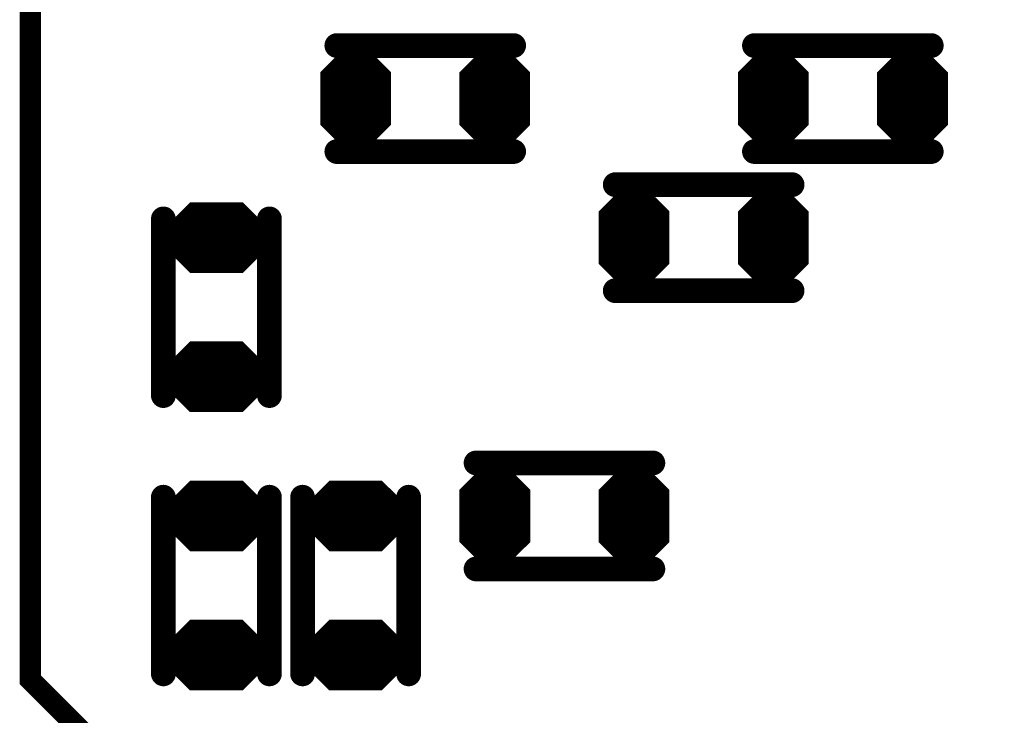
# Model space of a CAD drawing. Extents: x 0 to 8.86, y -3.29 to 6.3.
# Tile 99 of 129: x 5.98 to 6.26, y 4.06 to 4.25. Entities that reach past the tile are written whole.
import ezdxf

# ---------------------------------------------------------------- set-up
doc = ezdxf.new("R2010")
doc.units = 0
doc.layers.get('0').update_dxf_attribs({"color": 3, "linetype": 'CONTINUOUS'})

# ---------------------------------------------------------------- blocks, each defined once
blk = doc.blocks.new('PAD_R1')
at = {"const_width": 0.5}
blk.add_lwpolyline([(0.25, 0, 1), (-0.25, 0, 1)], format="xyb", close=True, dxfattribs=at)

msp = doc.modelspace()

# ---------------------------------------------------------------- linework, layer by layer
for p, q in [((6.06971, 4.23758), (6.07706, 4.24493)), ((6.07995, 4.24493), (6.0873, 4.23758)), ((6.10907, 4.23754), (6.11642, 4.24489)), ((6.11931, 4.24489), (6.12666, 4.23754)), ((6.18782, 4.23758), (6.19517, 4.24493)), ((6.19806, 4.24493), (6.20541, 4.23758)), ((6.22718, 4.23754), (6.23453, 4.24489)), ((6.23742, 4.24489), (6.24477, 4.23754)), ((6.06971, 4.23758), (6.0873, 4.23758)), ((6.10907, 4.23754), (6.12666, 4.23754)), ((6.18782, 4.23758), (6.20541, 4.23758)), ((6.22718, 4.23754), (6.24477, 4.23754)), ((6.06971, 4.22174), (6.0873, 4.22174)), ((6.06971, 4.22174), (6.07706, 4.21439)), ((6.07995, 4.21439), (6.0873, 4.22174)), ((6.10907, 4.2217), (6.12666, 4.2217)), ((6.10907, 4.2217), (6.11642, 4.21435)), ((6.11931, 4.21435), (6.12666, 4.2217)), ((6.18782, 4.22174), (6.20541, 4.22174)), ((6.18782, 4.22174), (6.19517, 4.21439)), ((6.19806, 4.21439), (6.20541, 4.22174)), ((6.22718, 4.2217), (6.24477, 4.2217)), ((6.22718, 4.2217), (6.23453, 4.21435)), ((6.23742, 4.21435), (6.24477, 4.2217)), ((6.14845, 4.19821), (6.1558, 4.20556)), ((6.15869, 4.20556), (6.16604, 4.19821)), ((6.18781, 4.19817), (6.19516, 4.20552)), ((6.19805, 4.20552), (6.2054, 4.19817)), ((6.02459, 4.19241), (6.03194, 4.19976)), ((6.04636, 4.19976), (6.05371, 4.19241)), ((6.14845, 4.19821), (6.16604, 4.19821)), ((6.18781, 4.19817), (6.2054, 4.19817)), ((6.02459, 4.19241), (6.05371, 4.19241)), ((6.02459, 4.18811), (6.05371, 4.18811)), ((6.02459, 4.18811), (6.03194, 4.18076)), ((6.04636, 4.18076), (6.05371, 4.18811)), ((6.14845, 4.18237), (6.16604, 4.18237)), ((6.14845, 4.18237), (6.1558, 4.17502)), ((6.15869, 4.17502), (6.16604, 4.18237)), ((6.18781, 4.18233), (6.2054, 4.18233)), ((6.18781, 4.18233), (6.19516, 4.17498)), ((6.19805, 4.17498), (6.2054, 4.18233)), ((6.02455, 4.15306), (6.0319, 4.16041)), ((6.04632, 4.16041), (6.05367, 4.15306)), ((6.02455, 4.15306), (6.05367, 4.15306)), ((6.02455, 4.14876), (6.05367, 4.14876)), ((6.02455, 4.14876), (6.0319, 4.14141)), ((6.04632, 4.14141), (6.05367, 4.14876)), ((6.10908, 4.11947), (6.11643, 4.12682)), ((6.11932, 4.12682), (6.12667, 4.11947)), ((6.14844, 4.11943), (6.15579, 4.12678)), ((6.15868, 4.12678), (6.16603, 4.11943)), ((6.02459, 4.11367), (6.03194, 4.12103)), ((6.04636, 4.12103), (6.05371, 4.11367)), ((6.06396, 4.11367), (6.07131, 4.12103)), ((6.08573, 4.12103), (6.09308, 4.11367)), ((6.10908, 4.11947), (6.12667, 4.11947)), ((6.14844, 4.11943), (6.16603, 4.11943)), ((6.02459, 4.11367), (6.05371, 4.11367)), ((6.06396, 4.11367), (6.09308, 4.11367)), ((6.02459, 4.10938), (6.05371, 4.10938)), ((6.02459, 4.10938), (6.03194, 4.10203)), ((6.04636, 4.10203), (6.05371, 4.10938)), ((6.06396, 4.10938), (6.09308, 4.10938)), ((6.06396, 4.10938), (6.07131, 4.10203)), ((6.08573, 4.10203), (6.09308, 4.10938)), ((6.10908, 4.10363), (6.12667, 4.10363)), ((6.10908, 4.10363), (6.11643, 4.09628)), ((6.11932, 4.09628), (6.12667, 4.10363)), ((6.14844, 4.10359), (6.16603, 4.10359)), ((6.14844, 4.10359), (6.15579, 4.09624)), ((6.15868, 4.09624), (6.16603, 4.10359)), ((6.02455, 4.07431), (6.0319, 4.08166)), ((6.04632, 4.08166), (6.05367, 4.07431)), ((6.06392, 4.07431), (6.07127, 4.08166)), ((6.08569, 4.08166), (6.09304, 4.07431)), ((6.02455, 4.07431), (6.05367, 4.07431)), ((6.06392, 4.07431), (6.09304, 4.07431)), ((6.02455, 4.07001), (6.05367, 4.07001)), ((6.02455, 4.07001), (6.0319, 4.06266)), ((6.04632, 4.06266), (6.05367, 4.07001)), ((6.06392, 4.07001), (6.09304, 4.07001)), ((6.06392, 4.07001), (6.07127, 4.06266)), ((6.08569, 4.06266), (6.09304, 4.07001))]:
    msp.add_line(p, q)
for points, const_width in [([(6.0075, 4.34513), (6.3945, 4.34513), (6.4285, 4.37913), (6.6995, 4.37913), (6.7385, 4.41813), (7.1485, 4.41813), (7.2275, 4.33913), (7.2275, 3.39713), (7.1505, 3.32013), (6.1285, 3.32013), (6.0185, 3.43013), (6.0185, 4.03313), (5.9865, 4.06513), (5.9865, 4.32413)], 0.006), ([(6.07974, 4.24443), (6.08751, 4.23667), (6.08751, 4.22265), (6.07974, 4.21489), (6.07727, 4.21489), (6.06951, 4.22265), (6.06951, 4.23667), (6.07727, 4.24443)], 0.002), ([(6.1191, 4.24439), (6.12686, 4.23663), (6.12686, 4.22261), (6.1191, 4.21485), (6.11663, 4.21485), (6.10886, 4.22261), (6.10886, 4.23663), (6.11663, 4.24439)], 0.002), ([(6.19785, 4.24443), (6.20561, 4.23667), (6.20561, 4.22265), (6.19785, 4.21489), (6.19538, 4.21489), (6.18761, 4.22265), (6.18761, 4.23667), (6.19538, 4.24443)], 0.002), ([(6.23721, 4.24439), (6.24498, 4.23663), (6.24498, 4.22261), (6.23721, 4.21485), (6.23474, 4.21485), (6.22697, 4.22261), (6.22697, 4.23663), (6.23474, 4.24439)], 0.002), ([(6.15848, 4.20506), (6.16624, 4.1973), (6.16624, 4.18328), (6.15848, 4.17552), (6.15601, 4.17552), (6.14824, 4.18328), (6.14824, 4.1973), (6.15601, 4.20506)], 0.002), ([(6.19784, 4.20502), (6.20561, 4.19726), (6.20561, 4.18324), (6.19784, 4.17548), (6.19537, 4.17548), (6.18761, 4.18324), (6.18761, 4.19726), (6.19537, 4.20502)], 0.002), ([(6.04616, 4.19926), (6.05392, 4.1915), (6.05392, 4.18903), (6.04616, 4.18126), (6.03214, 4.18126), (6.02438, 4.18903), (6.02438, 4.1915), (6.03214, 4.19926)], 0.002), ([(6.04612, 4.15991), (6.05388, 4.15214), (6.05388, 4.14967), (6.04612, 4.14191), (6.0321, 4.14191), (6.02434, 4.14967), (6.02434, 4.15214), (6.0321, 4.15991)], 0.002), ([(6.11911, 4.12632), (6.12688, 4.11856), (6.12688, 4.10454), (6.11911, 4.09678), (6.11664, 4.09678), (6.10887, 4.10454), (6.10887, 4.11856), (6.11664, 4.12632)], 0.002), ([(6.15847, 4.12628), (6.16624, 4.11852), (6.16624, 4.1045), (6.15847, 4.09674), (6.156, 4.09674), (6.14824, 4.1045), (6.14824, 4.11852), (6.156, 4.12628)], 0.002), ([(6.04616, 4.12052), (6.05392, 4.11276), (6.05392, 4.11029), (6.04616, 4.10253), (6.03214, 4.10253), (6.02438, 4.11029), (6.02438, 4.11276), (6.03214, 4.12052)], 0.002), ([(6.08553, 4.12052), (6.09329, 4.11276), (6.09329, 4.11029), (6.08553, 4.10253), (6.07151, 4.10253), (6.06375, 4.11029), (6.06375, 4.11276), (6.07151, 4.12052)], 0.002), ([(6.04612, 4.08116), (6.05388, 4.0734), (6.05388, 4.07093), (6.04612, 4.06316), (6.0321, 4.06316), (6.02434, 4.07093), (6.02434, 4.0734), (6.0321, 4.08116)], 0.002), ([(6.08549, 4.08116), (6.09325, 4.0734), (6.09325, 4.07093), (6.08549, 4.06316), (6.07147, 4.06316), (6.06371, 4.07093), (6.06371, 4.0734), (6.07147, 4.08116)], 0.002)]:
    msp.add_lwpolyline(points, close=True, dxfattribs=dict(const_width=const_width))
for points, const_width in [([(6.12319, 4.24464), (6.07319, 4.24464)], 0.007), ([(6.12319, 4.24464), (6.07319, 4.24464)], 0.007), ([(6.24129, 4.24464), (6.19129, 4.24464)], 0.007), ([(6.24129, 4.24464), (6.19129, 4.24464)], 0.007), ([(6.07213, 4.23858), (6.07748, 4.24393), (6.07953, 4.24393), (6.08488, 4.23858)], 0.003), ([(6.07789, 4.24293), (6.07912, 4.24293)], 0.005), ([(6.11149, 4.23854), (6.11684, 4.24389), (6.11889, 4.24389), (6.12424, 4.23854)], 0.003), ([(6.11725, 4.24289), (6.11848, 4.24289)], 0.005), ([(6.19024, 4.23858), (6.19559, 4.24393), (6.19764, 4.24393), (6.20299, 4.23858)], 0.003), ([(6.196, 4.24293), (6.19723, 4.24293)], 0.005), ([(6.2296, 4.23854), (6.23495, 4.24389), (6.237, 4.24389), (6.24235, 4.23854)], 0.003), ([(6.23536, 4.24289), (6.23659, 4.24289)], 0.005), ([(6.07454, 4.23958), (6.08247, 4.23958)], 0.005), ([(6.1139, 4.23954), (6.12183, 4.23954)], 0.005), ([(6.19265, 4.23958), (6.20058, 4.23958)], 0.005), ([(6.23201, 4.23954), (6.23994, 4.23954)], 0.005), ([(6.07151, 4.23708), (6.08551, 4.23708)], 0.002), ([(6.07213, 4.23858), (6.08488, 4.23858)], 0.003), ([(6.11086, 4.23704), (6.12486, 4.23704)], 0.002), ([(6.11149, 4.23854), (6.12424, 4.23854)], 0.003), ([(6.18961, 4.23708), (6.20361, 4.23708)], 0.002), ([(6.19024, 4.23858), (6.20299, 4.23858)], 0.003), ([(6.22898, 4.23704), (6.24297, 4.23704)], 0.002), ([(6.2296, 4.23854), (6.24235, 4.23854)], 0.003), ([(6.06851, 4.22924), (6.08851, 4.22924)], 0.014), ([(6.06851, 4.23608), (6.08851, 4.23608)], 0.002), ([(6.10786, 4.2292), (6.12786, 4.2292)], 0.014), ([(6.10786, 4.23604), (6.12786, 4.23604)], 0.002), ([(6.18661, 4.22924), (6.20661, 4.22924)], 0.014), ([(6.18661, 4.23608), (6.20661, 4.23608)], 0.002), ([(6.22598, 4.2292), (6.24597, 4.2292)], 0.014), ([(6.22598, 4.23604), (6.24597, 4.23604)], 0.002), ([(6.07092, 4.22124), (6.08609, 4.22124)], 0.002), ([(6.07092, 4.22124), (6.07727, 4.21489)], 0.002), ([(6.07151, 4.22224), (6.08551, 4.22224)], 0.002), ([(6.07333, 4.22024), (6.08368, 4.22024)], 0.004), ([(6.07333, 4.22024), (6.07768, 4.21589)], 0.004), ([(6.07454, 4.21974), (6.08247, 4.21974)], 0.005), ([(6.07933, 4.21589), (6.08368, 4.22024)], 0.004), ([(6.07974, 4.21489), (6.08609, 4.22124)], 0.002), ([(6.11028, 4.2212), (6.12545, 4.2212)], 0.002), ([(6.11028, 4.2212), (6.11663, 4.21485)], 0.002), ([(6.11086, 4.2222), (6.12486, 4.2222)], 0.002), ([(6.11269, 4.2202), (6.12304, 4.2202)], 0.004), ([(6.11269, 4.2202), (6.11704, 4.21585)], 0.004), ([(6.1139, 4.2197), (6.12183, 4.2197)], 0.005), ([(6.11869, 4.21585), (6.12304, 4.2202)], 0.004), ([(6.1191, 4.21485), (6.12545, 4.2212)], 0.002), ([(6.18903, 4.22124), (6.2042, 4.22124)], 0.002), ([(6.18903, 4.22124), (6.19538, 4.21489)], 0.002), ([(6.18961, 4.22224), (6.20361, 4.22224)], 0.002), ([(6.19144, 4.22024), (6.20179, 4.22024)], 0.004), ([(6.19144, 4.22024), (6.19579, 4.21589)], 0.004), ([(6.19265, 4.21974), (6.20058, 4.21974)], 0.005), ([(6.19744, 4.21589), (6.20179, 4.22024)], 0.004), ([(6.19785, 4.21489), (6.2042, 4.22124)], 0.002), ([(6.22839, 4.2212), (6.24356, 4.2212)], 0.002), ([(6.22839, 4.2212), (6.23474, 4.21485)], 0.002), ([(6.22898, 4.2222), (6.24297, 4.2222)], 0.002), ([(6.2308, 4.2202), (6.24115, 4.2202)], 0.004), ([(6.2308, 4.2202), (6.23515, 4.21585)], 0.004), ([(6.23201, 4.2197), (6.23994, 4.2197)], 0.005), ([(6.2368, 4.21585), (6.24115, 4.2202)], 0.004), ([(6.23721, 4.21485), (6.24356, 4.2212)], 0.002), ([(6.07789, 4.21639), (6.07912, 4.21639)], 0.005), ([(6.11725, 4.21635), (6.11848, 4.21635)], 0.005), ([(6.196, 4.21639), (6.19723, 4.21639)], 0.005), ([(6.23536, 4.21635), (6.23659, 4.21635)], 0.005), ([(6.12319, 4.21464), (6.07319, 4.21464)], 0.007), ([(6.12319, 4.21464), (6.07319, 4.21464)], 0.007), ([(6.07768, 4.21589), (6.07933, 4.21589)], 0.004), ([(6.07727, 4.21489), (6.07974, 4.21489)], 0.002), ([(6.11704, 4.21585), (6.11869, 4.21585)], 0.004), ([(6.11663, 4.21485), (6.1191, 4.21485)], 0.002), ([(6.24129, 4.21464), (6.19129, 4.21464)], 0.007), ([(6.24129, 4.21464), (6.19129, 4.21464)], 0.007), ([(6.19579, 4.21589), (6.19744, 4.21589)], 0.004), ([(6.19538, 4.21489), (6.19785, 4.21489)], 0.002), ([(6.23515, 4.21585), (6.2368, 4.21585)], 0.004), ([(6.23474, 4.21485), (6.23721, 4.21485)], 0.002), ([(6.20193, 4.20527), (6.15192, 4.20527)], 0.007), ([(6.20193, 4.20527), (6.15192, 4.20527)], 0.007), ([(6.15087, 4.19921), (6.15622, 4.20456), (6.15827, 4.20456), (6.16362, 4.19921)], 0.003), ([(6.15663, 4.20356), (6.15786, 4.20356)], 0.005), ([(6.19023, 4.19917), (6.19558, 4.20452), (6.19763, 4.20452), (6.20298, 4.19917)], 0.003), ([(6.19599, 4.20352), (6.19722, 4.20352)], 0.005), ([(6.15328, 4.20021), (6.16121, 4.20021)], 0.005), ([(6.19264, 4.20017), (6.20057, 4.20017)], 0.005), ([(6.02413, 4.14559), (6.02413, 4.19559)], 0.007), ([(6.02413, 4.14559), (6.02413, 4.19559)], 0.007), ([(6.027, 4.19341), (6.03235, 4.19876), (6.04595, 4.19876), (6.0513, 4.19341)], 0.003), ([(6.03277, 4.19776), (6.04553, 4.19776)], 0.005), ([(6.05413, 4.14559), (6.05413, 4.19559)], 0.007), ([(6.05413, 4.14559), (6.05413, 4.19559)], 0.007), ([(6.15087, 4.19921), (6.16362, 4.19921)], 0.003), ([(6.19023, 4.19917), (6.20298, 4.19917)], 0.003), ([(6.02942, 4.19441), (6.04888, 4.19441)], 0.005), ([(6.14724, 4.18987), (6.16724, 4.18987)], 0.014), ([(6.14724, 4.19671), (6.16724, 4.19671)], 0.002), ([(6.15024, 4.19771), (6.16424, 4.19771)], 0.002), ([(6.18661, 4.18983), (6.20661, 4.18983)], 0.014), ([(6.18661, 4.19667), (6.20661, 4.19667)], 0.002), ([(6.18961, 4.19767), (6.20361, 4.19767)], 0.002), ([(6.027, 4.19341), (6.0513, 4.19341)], 0.003), ([(6.02338, 4.19011), (6.05492, 4.19011)], 0.003), ([(6.02338, 4.19091), (6.05492, 4.19091)], 0.002), ([(6.02638, 4.19191), (6.05192, 4.19191)], 0.002), ([(6.02579, 4.18761), (6.05251, 4.18761)], 0.002), ([(6.02579, 4.18761), (6.03214, 4.18126)], 0.002), ([(6.02638, 4.18861), (6.05192, 4.18861)], 0.002), ([(6.02821, 4.18661), (6.05009, 4.18661)], 0.004), ([(6.02821, 4.18661), (6.03256, 4.18226)], 0.004), ([(6.02942, 4.18611), (6.04888, 4.18611)], 0.005), ([(6.04574, 4.18226), (6.05009, 4.18661)], 0.004), ([(6.04616, 4.18126), (6.05251, 4.18761)], 0.002), ([(6.03277, 4.18276), (6.04553, 4.18276)], 0.005), ([(6.03256, 4.18226), (6.04574, 4.18226)], 0.004), ([(6.14966, 4.18187), (6.16483, 4.18187)], 0.002), ([(6.14966, 4.18187), (6.15601, 4.17552)], 0.002), ([(6.15024, 4.18287), (6.16424, 4.18287)], 0.002), ([(6.15207, 4.18087), (6.16242, 4.18087)], 0.004), ([(6.15207, 4.18087), (6.15642, 4.17652)], 0.004), ([(6.15328, 4.18037), (6.16121, 4.18037)], 0.005), ([(6.15807, 4.17652), (6.16242, 4.18087)], 0.004), ([(6.15848, 4.17552), (6.16483, 4.18187)], 0.002), ([(6.18902, 4.18183), (6.20419, 4.18183)], 0.002), ([(6.18902, 4.18183), (6.19537, 4.17548)], 0.002), ([(6.18961, 4.18283), (6.20361, 4.18283)], 0.002), ([(6.19143, 4.18083), (6.20178, 4.18083)], 0.004), ([(6.19143, 4.18083), (6.19578, 4.17648)], 0.004), ([(6.19264, 4.18033), (6.20057, 4.18033)], 0.005), ([(6.19743, 4.17648), (6.20178, 4.18083)], 0.004), ([(6.19784, 4.17548), (6.20419, 4.18183)], 0.002), ([(6.03214, 4.18126), (6.04616, 4.18126)], 0.002), ([(6.15663, 4.17702), (6.15786, 4.17702)], 0.005), ([(6.20193, 4.17527), (6.15192, 4.17527)], 0.007), ([(6.20193, 4.17527), (6.15192, 4.17527)], 0.007), ([(6.15642, 4.17652), (6.15807, 4.17652)], 0.004), ([(6.19599, 4.17698), (6.19722, 4.17698)], 0.005), ([(6.19578, 4.17648), (6.19743, 4.17648)], 0.004), ([(6.15601, 4.17552), (6.15848, 4.17552)], 0.002), ([(6.19537, 4.17548), (6.19784, 4.17548)], 0.002), ([(6.02696, 4.15406), (6.03231, 4.15941), (6.04591, 4.15941), (6.05126, 4.15406)], 0.003), ([(6.03273, 4.1584), (6.04549, 4.1584)], 0.005), ([(6.02938, 4.15506), (6.04884, 4.15506)], 0.005), ([(6.02696, 4.15406), (6.05126, 4.15406)], 0.003), ([(6.02334, 4.15076), (6.05488, 4.15076)], 0.003), ([(6.02334, 4.15156), (6.05488, 4.15156)], 0.002), ([(6.02634, 4.15256), (6.05188, 4.15256)], 0.002), ([(6.02575, 4.14826), (6.05247, 4.14826)], 0.002), ([(6.02575, 4.14826), (6.0321, 4.14191)], 0.002), ([(6.02634, 4.14926), (6.05188, 4.14926)], 0.002), ([(6.02817, 4.14726), (6.05005, 4.14726)], 0.004), ([(6.02817, 4.14726), (6.03252, 4.14291)], 0.004), ([(6.02938, 4.14675), (6.04884, 4.14675)], 0.005), ([(6.0457, 4.14291), (6.05005, 4.14726)], 0.004), ([(6.04612, 4.14191), (6.05247, 4.14826)], 0.002), ([(6.03273, 4.14341), (6.04549, 4.14341)], 0.005), ([(6.03252, 4.14291), (6.0457, 4.14291)], 0.004), ([(6.0321, 4.14191), (6.04612, 4.14191)], 0.002), ([(6.11256, 4.12653), (6.16256, 4.12653)], 0.007), ([(6.11256, 4.12653), (6.16256, 4.12653)], 0.007), ([(6.1115, 4.12047), (6.11685, 4.12582), (6.1189, 4.12582), (6.12425, 4.12047)], 0.003), ([(6.11726, 4.12482), (6.11849, 4.12482)], 0.005), ([(6.15086, 4.12043), (6.15621, 4.12578), (6.15826, 4.12578), (6.16361, 4.12043)], 0.003), ([(6.15662, 4.12478), (6.15785, 4.12478)], 0.005), ([(6.11391, 4.12147), (6.12184, 4.12147)], 0.005), ([(6.15327, 4.12143), (6.1612, 4.12143)], 0.005), ([(6.027, 4.11468), (6.03235, 4.12003), (6.04595, 4.12003), (6.0513, 4.11468)], 0.003), ([(6.03277, 4.11902), (6.04553, 4.11902)], 0.005), ([(6.06637, 4.11468), (6.07172, 4.12003), (6.08532, 4.12003), (6.09067, 4.11468)], 0.003), ([(6.07214, 4.11902), (6.0849, 4.11902)], 0.005), ([(6.1115, 4.12047), (6.12425, 4.12047)], 0.003), ([(6.15086, 4.12043), (6.16361, 4.12043)], 0.003), ([(6.02413, 4.11684), (6.02413, 4.06684)], 0.007), ([(6.02413, 4.11684), (6.02413, 4.06684)], 0.007), ([(6.05413, 4.11684), (6.05413, 4.06684)], 0.007), ([(6.05413, 4.11684), (6.05413, 4.06684)], 0.007), ([(6.0635, 4.11684), (6.0635, 4.06684)], 0.007), ([(6.0635, 4.11684), (6.0635, 4.06684)], 0.007), ([(6.0935, 4.11684), (6.0935, 4.06684)], 0.007), ([(6.0935, 4.11684), (6.0935, 4.06684)], 0.007), ([(6.10787, 4.11797), (6.12787, 4.11797)], 0.002), ([(6.11088, 4.11897), (6.12488, 4.11897)], 0.002), ([(6.14724, 4.11793), (6.16724, 4.11793)], 0.002), ([(6.15024, 4.11893), (6.16424, 4.11893)], 0.002), ([(6.027, 4.11468), (6.0513, 4.11468)], 0.003), ([(6.02942, 4.11568), (6.04888, 4.11568)], 0.005), ([(6.06637, 4.11468), (6.09067, 4.11468)], 0.003), ([(6.06879, 4.11568), (6.08825, 4.11568)], 0.005), ([(6.10787, 4.11113), (6.12787, 4.11113)], 0.014), ([(6.14724, 4.11109), (6.16724, 4.11109)], 0.014), ([(6.02338, 4.11137), (6.05492, 4.11137)], 0.003), ([(6.02338, 4.11217), (6.05492, 4.11217)], 0.002), ([(6.02638, 4.11318), (6.05192, 4.11318)], 0.002), ([(6.06275, 4.11137), (6.09429, 4.11137)], 0.003), ([(6.06275, 4.11217), (6.09429, 4.11217)], 0.002), ([(6.06575, 4.11318), (6.09129, 4.11318)], 0.002), ([(6.02638, 4.10988), (6.05192, 4.10988)], 0.002), ([(6.06575, 4.10988), (6.09129, 4.10988)], 0.002), ([(6.02579, 4.10887), (6.05251, 4.10887)], 0.002), ([(6.02579, 4.10887), (6.03214, 4.10253)], 0.002), ([(6.02821, 4.10787), (6.05009, 4.10787)], 0.004), ([(6.02821, 4.10787), (6.03256, 4.10352)], 0.004), ([(6.02942, 4.10737), (6.04888, 4.10737)], 0.005), ([(6.04574, 4.10352), (6.05009, 4.10787)], 0.004), ([(6.04616, 4.10253), (6.05251, 4.10887)], 0.002), ([(6.06516, 4.10887), (6.09188, 4.10887)], 0.002), ([(6.06516, 4.10887), (6.07151, 4.10253)], 0.002), ([(6.06758, 4.10787), (6.08946, 4.10787)], 0.004), ([(6.06758, 4.10787), (6.07193, 4.10352)], 0.004), ([(6.06879, 4.10737), (6.08825, 4.10737)], 0.005), ([(6.08511, 4.10352), (6.08946, 4.10787)], 0.004), ([(6.08553, 4.10253), (6.09188, 4.10887)], 0.002), ([(6.03277, 4.10403), (6.04553, 4.10403)], 0.005), ([(6.03256, 4.10352), (6.04574, 4.10352)], 0.004), ([(6.07214, 4.10403), (6.0849, 4.10403)], 0.005), ([(6.07193, 4.10352), (6.08511, 4.10352)], 0.004), ([(6.11088, 4.10413), (6.12488, 4.10413)], 0.002), ([(6.15024, 4.10409), (6.16424, 4.10409)], 0.002), ([(6.03214, 4.10253), (6.04616, 4.10253)], 0.002), ([(6.07151, 4.10253), (6.08553, 4.10253)], 0.002), ([(6.11029, 4.10313), (6.12546, 4.10313)], 0.002), ([(6.11029, 4.10313), (6.11664, 4.09678)], 0.002), ([(6.1127, 4.10213), (6.12305, 4.10213)], 0.004), ([(6.1127, 4.10213), (6.11705, 4.09778)], 0.004), ([(6.11391, 4.10163), (6.12184, 4.10163)], 0.005), ([(6.1187, 4.09778), (6.12305, 4.10213)], 0.004), ([(6.11911, 4.09678), (6.12546, 4.10313)], 0.002), ([(6.14965, 4.10309), (6.16482, 4.10309)], 0.002), ([(6.14965, 4.10309), (6.156, 4.09674)], 0.002), ([(6.15206, 4.10209), (6.16241, 4.10209)], 0.004), ([(6.15206, 4.10209), (6.15641, 4.09774)], 0.004), ([(6.15327, 4.10159), (6.1612, 4.10159)], 0.005), ([(6.15806, 4.09774), (6.16241, 4.10209)], 0.004), ([(6.15847, 4.09674), (6.16482, 4.10309)], 0.002), ([(6.11256, 4.09653), (6.16256, 4.09653)], 0.007), ([(6.11256, 4.09653), (6.16256, 4.09653)], 0.007), ([(6.11726, 4.09828), (6.11849, 4.09828)], 0.005), ([(6.11705, 4.09778), (6.1187, 4.09778)], 0.004), ([(6.15662, 4.09824), (6.15785, 4.09824)], 0.005), ([(6.15641, 4.09774), (6.15806, 4.09774)], 0.004), ([(6.11664, 4.09678), (6.11911, 4.09678)], 0.002), ([(6.156, 4.09674), (6.15847, 4.09674)], 0.002), ([(6.02696, 4.07531), (6.03231, 4.08066), (6.04591, 4.08066), (6.05126, 4.07531)], 0.003), ([(6.03273, 4.07966), (6.04549, 4.07966)], 0.005), ([(6.06633, 4.07531), (6.07168, 4.08066), (6.08528, 4.08066), (6.09063, 4.07531)], 0.003), ([(6.0721, 4.07966), (6.08486, 4.07966)], 0.005), ([(6.02696, 4.07531), (6.05126, 4.07531)], 0.003), ([(6.02938, 4.07631), (6.04884, 4.07631)], 0.005), ([(6.06633, 4.07531), (6.09063, 4.07531)], 0.003), ([(6.06875, 4.07631), (6.08821, 4.07631)], 0.005), ([(6.02334, 4.07281), (6.05488, 4.07281)], 0.002), ([(6.02634, 4.07381), (6.05188, 4.07381)], 0.002), ([(6.06271, 4.07281), (6.09425, 4.07281)], 0.002), ([(6.06571, 4.07381), (6.09125, 4.07381)], 0.002), ([(6.02334, 4.07201), (6.05488, 4.07201)], 0.003), ([(6.02634, 4.07051), (6.05188, 4.07051)], 0.002), ([(6.06271, 4.07201), (6.09425, 4.07201)], 0.003), ([(6.06571, 4.07051), (6.09125, 4.07051)], 0.002), ([(6.02575, 4.06951), (6.05247, 4.06951)], 0.002), ([(6.02575, 4.06951), (6.0321, 4.06316)], 0.002), ([(6.02817, 4.06851), (6.05005, 4.06851)], 0.004), ([(6.02817, 4.06851), (6.03252, 4.06416)], 0.004), ([(6.02938, 4.06801), (6.04884, 4.06801)], 0.005), ([(6.0457, 4.06416), (6.05005, 4.06851)], 0.004), ([(6.04612, 4.06316), (6.05247, 4.06951)], 0.002), ([(6.06512, 4.06951), (6.09184, 4.06951)], 0.002), ([(6.06512, 4.06951), (6.07147, 4.06316)], 0.002), ([(6.06754, 4.06851), (6.08942, 4.06851)], 0.004), ([(6.06754, 4.06851), (6.07189, 4.06416)], 0.004), ([(6.06875, 4.06801), (6.08821, 4.06801)], 0.005), ([(6.08507, 4.06416), (6.08942, 4.06851)], 0.004), ([(6.08549, 4.06316), (6.09184, 4.06951)], 0.002), ([(6.03273, 4.06466), (6.04549, 4.06466)], 0.005), ([(6.03252, 4.06416), (6.0457, 4.06416)], 0.004), ([(6.0721, 4.06466), (6.08486, 4.06466)], 0.005), ([(6.07189, 4.06416), (6.08507, 4.06416)], 0.004), ([(6.0321, 4.06316), (6.04612, 4.06316)], 0.002), ([(6.07147, 4.06316), (6.08549, 4.06316)], 0.002)]:
    msp.add_lwpolyline(points, dxfattribs=dict(const_width=const_width))

# ---------------------------------------------------------------- block references
for p, xscale, yscale in [((6.07319, 4.24464), 0.007, 0.007), ((6.07319, 4.24464), 0.007, 0.007), ((6.12319, 4.24464), 0.007, 0.007), ((6.12319, 4.24464), 0.007, 0.007), ((6.19129, 4.24464), 0.007, 0.007), ((6.19129, 4.24464), 0.007, 0.007), ((6.24129, 4.24464), 0.007, 0.007), ((6.24129, 4.24464), 0.007, 0.007), ((6.07789, 4.24293), 0.005, 0.005), ((6.07912, 4.24293), 0.005, 0.005), ((6.11725, 4.24289), 0.005, 0.005), ((6.11848, 4.24289), 0.005, 0.005), ((6.196, 4.24293), 0.005, 0.005), ((6.19723, 4.24293), 0.005, 0.005), ((6.23536, 4.24289), 0.005, 0.005), ((6.23659, 4.24289), 0.005, 0.005), ((6.07454, 4.23958), 0.005, 0.005), ((6.08247, 4.23958), 0.005, 0.005), ((6.1139, 4.23954), 0.005, 0.005), ((6.12183, 4.23954), 0.005, 0.005), ((6.19265, 4.23958), 0.005, 0.005), ((6.20058, 4.23958), 0.005, 0.005), ((6.23201, 4.23954), 0.005, 0.005), ((6.23994, 4.23954), 0.005, 0.005), ((6.07151, 4.23708), 0.002, 0.002), ((6.07213, 4.23858), 0.003, 0.003), ((6.07213, 4.23858), 0.003, 0.003), ((6.08488, 4.23858), 0.003, 0.003), ((6.08488, 4.23858), 0.003, 0.003), ((6.08551, 4.23708), 0.002, 0.002), ((6.11086, 4.23704), 0.002, 0.002), ((6.11149, 4.23854), 0.003, 0.003), ((6.11149, 4.23854), 0.003, 0.003), ((6.12424, 4.23854), 0.003, 0.003), ((6.12424, 4.23854), 0.003, 0.003), ((6.12486, 4.23704), 0.002, 0.002), ((6.18961, 4.23708), 0.002, 0.002), ((6.19024, 4.23858), 0.003, 0.003), ((6.19024, 4.23858), 0.003, 0.003), ((6.20299, 4.23858), 0.003, 0.003), ((6.20299, 4.23858), 0.003, 0.003), ((6.20361, 4.23708), 0.002, 0.002), ((6.22898, 4.23704), 0.002, 0.002), ((6.2296, 4.23854), 0.003, 0.003), ((6.2296, 4.23854), 0.003, 0.003), ((6.24235, 4.23854), 0.003, 0.003), ((6.24235, 4.23854), 0.003, 0.003), ((6.24297, 4.23704), 0.002, 0.002), ((6.07092, 4.22124), 0.002, 0.002), ((6.07092, 4.22124), 0.002, 0.002), ((6.07151, 4.22224), 0.002, 0.002), ((6.07333, 4.22024), 0.004, 0.004), ((6.07333, 4.22024), 0.004, 0.004), ((6.07454, 4.21974), 0.005, 0.005), ((6.08247, 4.21974), 0.005, 0.005), ((6.08368, 4.22024), 0.004, 0.004), ((6.08368, 4.22024), 0.004, 0.004), ((6.08551, 4.22224), 0.002, 0.002), ((6.08609, 4.22124), 0.002, 0.002), ((6.08609, 4.22124), 0.002, 0.002), ((6.11028, 4.2212), 0.002, 0.002), ((6.11028, 4.2212), 0.002, 0.002), ((6.11086, 4.2222), 0.002, 0.002), ((6.11269, 4.2202), 0.004, 0.004), ((6.11269, 4.2202), 0.004, 0.004), ((6.1139, 4.2197), 0.005, 0.005), ((6.12183, 4.2197), 0.005, 0.005), ((6.12304, 4.2202), 0.004, 0.004), ((6.12304, 4.2202), 0.004, 0.004), ((6.12486, 4.2222), 0.002, 0.002), ((6.12545, 4.2212), 0.002, 0.002), ((6.12545, 4.2212), 0.002, 0.002), ((6.18903, 4.22124), 0.002, 0.002), ((6.18903, 4.22124), 0.002, 0.002), ((6.18961, 4.22224), 0.002, 0.002), ((6.19144, 4.22024), 0.004, 0.004), ((6.19144, 4.22024), 0.004, 0.004), ((6.19265, 4.21974), 0.005, 0.005), ((6.20058, 4.21974), 0.005, 0.005), ((6.20179, 4.22024), 0.004, 0.004), ((6.20179, 4.22024), 0.004, 0.004), ((6.20361, 4.22224), 0.002, 0.002), ((6.2042, 4.22124), 0.002, 0.002), ((6.2042, 4.22124), 0.002, 0.002), ((6.22839, 4.2212), 0.002, 0.002), ((6.22839, 4.2212), 0.002, 0.002), ((6.22898, 4.2222), 0.002, 0.002), ((6.2308, 4.2202), 0.004, 0.004), ((6.2308, 4.2202), 0.004, 0.004), ((6.23201, 4.2197), 0.005, 0.005), ((6.23994, 4.2197), 0.005, 0.005), ((6.24115, 4.2202), 0.004, 0.004), ((6.24115, 4.2202), 0.004, 0.004), ((6.24297, 4.2222), 0.002, 0.002), ((6.24356, 4.2212), 0.002, 0.002), ((6.24356, 4.2212), 0.002, 0.002), ((6.07789, 4.21639), 0.005, 0.005), ((6.07912, 4.21639), 0.005, 0.005), ((6.11725, 4.21635), 0.005, 0.005), ((6.11848, 4.21635), 0.005, 0.005), ((6.196, 4.21639), 0.005, 0.005), ((6.19723, 4.21639), 0.005, 0.005), ((6.23536, 4.21635), 0.005, 0.005), ((6.23659, 4.21635), 0.005, 0.005), ((6.07319, 4.21464), 0.007, 0.007), ((6.07319, 4.21464), 0.007, 0.007), ((6.07768, 4.21589), 0.004, 0.004), ((6.07768, 4.21589), 0.004, 0.004), ((6.07727, 4.21489), 0.002, 0.002), ((6.07727, 4.21489), 0.002, 0.002), ((6.07933, 4.21589), 0.004, 0.004), ((6.07933, 4.21589), 0.004, 0.004), ((6.07974, 4.21489), 0.002, 0.002), ((6.07974, 4.21489), 0.002, 0.002), ((6.11704, 4.21585), 0.004, 0.004), ((6.11704, 4.21585), 0.004, 0.004), ((6.11663, 4.21485), 0.002, 0.002), ((6.11663, 4.21485), 0.002, 0.002), ((6.11869, 4.21585), 0.004, 0.004), ((6.11869, 4.21585), 0.004, 0.004), ((6.1191, 4.21485), 0.002, 0.002), ((6.1191, 4.21485), 0.002, 0.002), ((6.12319, 4.21464), 0.007, 0.007), ((6.12319, 4.21464), 0.007, 0.007), ((6.19129, 4.21464), 0.007, 0.007), ((6.19129, 4.21464), 0.007, 0.007), ((6.19579, 4.21589), 0.004, 0.004), ((6.19579, 4.21589), 0.004, 0.004), ((6.19538, 4.21489), 0.002, 0.002), ((6.19538, 4.21489), 0.002, 0.002), ((6.19744, 4.21589), 0.004, 0.004), ((6.19744, 4.21589), 0.004, 0.004), ((6.19785, 4.21489), 0.002, 0.002), ((6.19785, 4.21489), 0.002, 0.002), ((6.23515, 4.21585), 0.004, 0.004), ((6.23515, 4.21585), 0.004, 0.004), ((6.23474, 4.21485), 0.002, 0.002), ((6.23474, 4.21485), 0.002, 0.002), ((6.2368, 4.21585), 0.004, 0.004), ((6.2368, 4.21585), 0.004, 0.004), ((6.23721, 4.21485), 0.002, 0.002), ((6.23721, 4.21485), 0.002, 0.002), ((6.24129, 4.21464), 0.007, 0.007), ((6.24129, 4.21464), 0.007, 0.007), ((6.15192, 4.20527), 0.007, 0.007), ((6.15192, 4.20527), 0.007, 0.007), ((6.20193, 4.20527), 0.007, 0.007), ((6.20193, 4.20527), 0.007, 0.007), ((6.15663, 4.20356), 0.005, 0.005), ((6.15786, 4.20356), 0.005, 0.005), ((6.19599, 4.20352), 0.005, 0.005), ((6.19722, 4.20352), 0.005, 0.005), ((6.15328, 4.20021), 0.005, 0.005), ((6.16121, 4.20021), 0.005, 0.005), ((6.19264, 4.20017), 0.005, 0.005), ((6.20057, 4.20017), 0.005, 0.005), ((6.02413, 4.19559), 0.007, 0.007), ((6.02413, 4.19559), 0.007, 0.007), ((6.03277, 4.19776), 0.005, 0.005), ((6.04553, 4.19776), 0.005, 0.005), ((6.05413, 4.19559), 0.007, 0.007), ((6.05413, 4.19559), 0.007, 0.007), ((6.15087, 4.19921), 0.003, 0.003), ((6.15087, 4.19921), 0.003, 0.003), ((6.16362, 4.19921), 0.003, 0.003), ((6.16362, 4.19921), 0.003, 0.003), ((6.19023, 4.19917), 0.003, 0.003), ((6.19023, 4.19917), 0.003, 0.003), ((6.20298, 4.19917), 0.003, 0.003), ((6.20298, 4.19917), 0.003, 0.003), ((6.02942, 4.19441), 0.005, 0.005), ((6.04888, 4.19441), 0.005, 0.005), ((6.15024, 4.19771), 0.002, 0.002), ((6.16424, 4.19771), 0.002, 0.002), ((6.18961, 4.19767), 0.002, 0.002), ((6.20361, 4.19767), 0.002, 0.002), ((6.027, 4.19341), 0.003, 0.003), ((6.027, 4.19341), 0.003, 0.003), ((6.0513, 4.19341), 0.003, 0.003), ((6.0513, 4.19341), 0.003, 0.003), ((6.02638, 4.19191), 0.002, 0.002), ((6.05192, 4.19191), 0.002, 0.002), ((6.02579, 4.18761), 0.002, 0.002), ((6.02579, 4.18761), 0.002, 0.002), ((6.02638, 4.18861), 0.002, 0.002), ((6.02821, 4.18661), 0.004, 0.004), ((6.02821, 4.18661), 0.004, 0.004), ((6.02942, 4.18611), 0.005, 0.005), ((6.04888, 4.18611), 0.005, 0.005), ((6.05009, 4.18661), 0.004, 0.004), ((6.05009, 4.18661), 0.004, 0.004), ((6.05192, 4.18861), 0.002, 0.002), ((6.05251, 4.18761), 0.002, 0.002), ((6.05251, 4.18761), 0.002, 0.002), ((6.03277, 4.18276), 0.005, 0.005), ((6.04553, 4.18276), 0.005, 0.005), ((6.03256, 4.18226), 0.004, 0.004), ((6.03256, 4.18226), 0.004, 0.004), ((6.04574, 4.18226), 0.004, 0.004), ((6.04574, 4.18226), 0.004, 0.004), ((6.14966, 4.18187), 0.002, 0.002), ((6.14966, 4.18187), 0.002, 0.002), ((6.15024, 4.18287), 0.002, 0.002), ((6.15207, 4.18087), 0.004, 0.004), ((6.15207, 4.18087), 0.004, 0.004), ((6.15328, 4.18037), 0.005, 0.005), ((6.16121, 4.18037), 0.005, 0.005), ((6.16242, 4.18087), 0.004, 0.004), ((6.16242, 4.18087), 0.004, 0.004), ((6.16424, 4.18287), 0.002, 0.002), ((6.16483, 4.18187), 0.002, 0.002), ((6.16483, 4.18187), 0.002, 0.002), ((6.18902, 4.18183), 0.002, 0.002), ((6.18902, 4.18183), 0.002, 0.002), ((6.18961, 4.18283), 0.002, 0.002), ((6.19143, 4.18083), 0.004, 0.004), ((6.19143, 4.18083), 0.004, 0.004), ((6.19264, 4.18033), 0.005, 0.005), ((6.20057, 4.18033), 0.005, 0.005), ((6.20178, 4.18083), 0.004, 0.004), ((6.20178, 4.18083), 0.004, 0.004), ((6.20361, 4.18283), 0.002, 0.002), ((6.20419, 4.18183), 0.002, 0.002), ((6.20419, 4.18183), 0.002, 0.002), ((6.03214, 4.18126), 0.002, 0.002), ((6.03214, 4.18126), 0.002, 0.002), ((6.04616, 4.18126), 0.002, 0.002), ((6.04616, 4.18126), 0.002, 0.002), ((6.15663, 4.17702), 0.005, 0.005), ((6.15786, 4.17702), 0.005, 0.005), ((6.15192, 4.17527), 0.007, 0.007), ((6.15192, 4.17527), 0.007, 0.007), ((6.15642, 4.17652), 0.004, 0.004), ((6.15642, 4.17652), 0.004, 0.004), ((6.15807, 4.17652), 0.004, 0.004), ((6.15807, 4.17652), 0.004, 0.004), ((6.19599, 4.17698), 0.005, 0.005), ((6.19578, 4.17648), 0.004, 0.004), ((6.19578, 4.17648), 0.004, 0.004), ((6.19722, 4.17698), 0.005, 0.005), ((6.19743, 4.17648), 0.004, 0.004), ((6.19743, 4.17648), 0.004, 0.004), ((6.20193, 4.17527), 0.007, 0.007), ((6.20193, 4.17527), 0.007, 0.007), ((6.15601, 4.17552), 0.002, 0.002), ((6.15601, 4.17552), 0.002, 0.002), ((6.15848, 4.17552), 0.002, 0.002), ((6.15848, 4.17552), 0.002, 0.002), ((6.19537, 4.17548), 0.002, 0.002), ((6.19537, 4.17548), 0.002, 0.002), ((6.19784, 4.17548), 0.002, 0.002), ((6.19784, 4.17548), 0.002, 0.002), ((6.03273, 4.1584), 0.005, 0.005), ((6.04549, 4.1584), 0.005, 0.005), ((6.02938, 4.15506), 0.005, 0.005), ((6.04884, 4.15506), 0.005, 0.005), ((6.02696, 4.15406), 0.003, 0.003), ((6.02696, 4.15406), 0.003, 0.003), ((6.05126, 4.15406), 0.003, 0.003), ((6.05126, 4.15406), 0.003, 0.003), ((6.02634, 4.15256), 0.002, 0.002), ((6.05188, 4.15256), 0.002, 0.002), ((6.02413, 4.14559), 0.007, 0.007), ((6.02413, 4.14559), 0.007, 0.007), ((6.02575, 4.14826), 0.002, 0.002), ((6.02575, 4.14826), 0.002, 0.002), ((6.02634, 4.14926), 0.002, 0.002), ((6.02817, 4.14726), 0.004, 0.004), ((6.02817, 4.14726), 0.004, 0.004), ((6.02938, 4.14675), 0.005, 0.005), ((6.04884, 4.14675), 0.005, 0.005), ((6.05005, 4.14726), 0.004, 0.004), ((6.05005, 4.14726), 0.004, 0.004), ((6.05413, 4.14559), 0.007, 0.007), ((6.05413, 4.14559), 0.007, 0.007), ((6.05188, 4.14926), 0.002, 0.002), ((6.05247, 4.14826), 0.002, 0.002), ((6.05247, 4.14826), 0.002, 0.002), ((6.03273, 4.14341), 0.005, 0.005), ((6.03252, 4.14291), 0.004, 0.004), ((6.03252, 4.14291), 0.004, 0.004), ((6.04549, 4.14341), 0.005, 0.005), ((6.0457, 4.14291), 0.004, 0.004), ((6.0457, 4.14291), 0.004, 0.004), ((6.0321, 4.14191), 0.002, 0.002), ((6.0321, 4.14191), 0.002, 0.002), ((6.04612, 4.14191), 0.002, 0.002), ((6.04612, 4.14191), 0.002, 0.002), ((6.11256, 4.12653), 0.007, 0.007), ((6.11256, 4.12653), 0.007, 0.007), ((6.16256, 4.12653), 0.007, 0.007), ((6.16256, 4.12653), 0.007, 0.007), ((6.11726, 4.12482), 0.005, 0.005), ((6.11849, 4.12482), 0.005, 0.005), ((6.15662, 4.12478), 0.005, 0.005), ((6.15785, 4.12478), 0.005, 0.005), ((6.11391, 4.12147), 0.005, 0.005), ((6.12184, 4.12147), 0.005, 0.005), ((6.15327, 4.12143), 0.005, 0.005), ((6.1612, 4.12143), 0.005, 0.005), ((6.03277, 4.11902), 0.005, 0.005), ((6.04553, 4.11902), 0.005, 0.005), ((6.07214, 4.11902), 0.005, 0.005), ((6.0849, 4.11902), 0.005, 0.005), ((6.1115, 4.12047), 0.003, 0.003), ((6.1115, 4.12047), 0.003, 0.003), ((6.12425, 4.12047), 0.003, 0.003), ((6.12425, 4.12047), 0.003, 0.003), ((6.15086, 4.12043), 0.003, 0.003), ((6.15086, 4.12043), 0.003, 0.003), ((6.16361, 4.12043), 0.003, 0.003), ((6.16361, 4.12043), 0.003, 0.003), ((6.02413, 4.11684), 0.007, 0.007), ((6.02413, 4.11684), 0.007, 0.007), ((6.05413, 4.11684), 0.007, 0.007), ((6.05413, 4.11684), 0.007, 0.007), ((6.0635, 4.11684), 0.007, 0.007), ((6.0635, 4.11684), 0.007, 0.007), ((6.0935, 4.11684), 0.007, 0.007), ((6.0935, 4.11684), 0.007, 0.007), ((6.11088, 4.11897), 0.002, 0.002), ((6.12488, 4.11897), 0.002, 0.002), ((6.15024, 4.11893), 0.002, 0.002), ((6.16424, 4.11893), 0.002, 0.002), ((6.027, 4.11468), 0.003, 0.003), ((6.027, 4.11468), 0.003, 0.003), ((6.02942, 4.11568), 0.005, 0.005), ((6.04888, 4.11568), 0.005, 0.005), ((6.0513, 4.11468), 0.003, 0.003), ((6.0513, 4.11468), 0.003, 0.003), ((6.06637, 4.11468), 0.003, 0.003), ((6.06637, 4.11468), 0.003, 0.003), ((6.06879, 4.11568), 0.005, 0.005), ((6.08825, 4.11568), 0.005, 0.005), ((6.09067, 4.11468), 0.003, 0.003), ((6.09067, 4.11468), 0.003, 0.003), ((6.02638, 4.11318), 0.002, 0.002), ((6.05192, 4.11318), 0.002, 0.002), ((6.06575, 4.11318), 0.002, 0.002), ((6.09129, 4.11318), 0.002, 0.002), ((6.02638, 4.10988), 0.002, 0.002), ((6.05192, 4.10988), 0.002, 0.002), ((6.06575, 4.10988), 0.002, 0.002), ((6.09129, 4.10988), 0.002, 0.002), ((6.02579, 4.10887), 0.002, 0.002), ((6.02579, 4.10887), 0.002, 0.002), ((6.02821, 4.10787), 0.004, 0.004), ((6.02821, 4.10787), 0.004, 0.004), ((6.02942, 4.10737), 0.005, 0.005), ((6.04888, 4.10737), 0.005, 0.005), ((6.05009, 4.10787), 0.004, 0.004), ((6.05009, 4.10787), 0.004, 0.004), ((6.05251, 4.10887), 0.002, 0.002), ((6.05251, 4.10887), 0.002, 0.002), ((6.06516, 4.10887), 0.002, 0.002), ((6.06516, 4.10887), 0.002, 0.002), ((6.06758, 4.10787), 0.004, 0.004), ((6.06758, 4.10787), 0.004, 0.004), ((6.06879, 4.10737), 0.005, 0.005), ((6.08825, 4.10737), 0.005, 0.005), ((6.08946, 4.10787), 0.004, 0.004), ((6.08946, 4.10787), 0.004, 0.004), ((6.09188, 4.10887), 0.002, 0.002), ((6.09188, 4.10887), 0.002, 0.002), ((6.03277, 4.10403), 0.005, 0.005), ((6.03256, 4.10352), 0.004, 0.004), ((6.03256, 4.10352), 0.004, 0.004), ((6.04553, 4.10403), 0.005, 0.005), ((6.04574, 4.10352), 0.004, 0.004), ((6.04574, 4.10352), 0.004, 0.004), ((6.07214, 4.10403), 0.005, 0.005), ((6.07193, 4.10352), 0.004, 0.004), ((6.07193, 4.10352), 0.004, 0.004), ((6.0849, 4.10403), 0.005, 0.005), ((6.08511, 4.10352), 0.004, 0.004), ((6.08511, 4.10352), 0.004, 0.004), ((6.11088, 4.10413), 0.002, 0.002), ((6.12488, 4.10413), 0.002, 0.002), ((6.15024, 4.10409), 0.002, 0.002), ((6.16424, 4.10409), 0.002, 0.002), ((6.03214, 4.10253), 0.002, 0.002), ((6.03214, 4.10253), 0.002, 0.002), ((6.04616, 4.10253), 0.002, 0.002), ((6.04616, 4.10253), 0.002, 0.002), ((6.07151, 4.10253), 0.002, 0.002), ((6.07151, 4.10253), 0.002, 0.002), ((6.08553, 4.10253), 0.002, 0.002), ((6.08553, 4.10253), 0.002, 0.002), ((6.11029, 4.10313), 0.002, 0.002), ((6.11029, 4.10313), 0.002, 0.002), ((6.1127, 4.10213), 0.004, 0.004), ((6.1127, 4.10213), 0.004, 0.004), ((6.11391, 4.10163), 0.005, 0.005), ((6.12184, 4.10163), 0.005, 0.005), ((6.12305, 4.10213), 0.004, 0.004), ((6.12305, 4.10213), 0.004, 0.004), ((6.12546, 4.10313), 0.002, 0.002), ((6.12546, 4.10313), 0.002, 0.002), ((6.14965, 4.10309), 0.002, 0.002), ((6.14965, 4.10309), 0.002, 0.002), ((6.15206, 4.10209), 0.004, 0.004), ((6.15206, 4.10209), 0.004, 0.004), ((6.15327, 4.10159), 0.005, 0.005), ((6.1612, 4.10159), 0.005, 0.005), ((6.16241, 4.10209), 0.004, 0.004), ((6.16241, 4.10209), 0.004, 0.004), ((6.16482, 4.10309), 0.002, 0.002), ((6.16482, 4.10309), 0.002, 0.002), ((6.11256, 4.09653), 0.007, 0.007), ((6.11256, 4.09653), 0.007, 0.007), ((6.11726, 4.09828), 0.005, 0.005), ((6.11705, 4.09778), 0.004, 0.004), ((6.11705, 4.09778), 0.004, 0.004), ((6.11849, 4.09828), 0.005, 0.005), ((6.1187, 4.09778), 0.004, 0.004), ((6.1187, 4.09778), 0.004, 0.004), ((6.15662, 4.09824), 0.005, 0.005), ((6.15641, 4.09774), 0.004, 0.004), ((6.15641, 4.09774), 0.004, 0.004), ((6.15785, 4.09824), 0.005, 0.005), ((6.15806, 4.09774), 0.004, 0.004), ((6.15806, 4.09774), 0.004, 0.004), ((6.16256, 4.09653), 0.007, 0.007), ((6.16256, 4.09653), 0.007, 0.007), ((6.11664, 4.09678), 0.002, 0.002), ((6.11664, 4.09678), 0.002, 0.002), ((6.11911, 4.09678), 0.002, 0.002), ((6.11911, 4.09678), 0.002, 0.002), ((6.156, 4.09674), 0.002, 0.002), ((6.156, 4.09674), 0.002, 0.002), ((6.15847, 4.09674), 0.002, 0.002), ((6.15847, 4.09674), 0.002, 0.002), ((6.03273, 4.07966), 0.005, 0.005), ((6.04549, 4.07966), 0.005, 0.005), ((6.0721, 4.07966), 0.005, 0.005), ((6.08486, 4.07966), 0.005, 0.005), ((6.02696, 4.07531), 0.003, 0.003), ((6.02696, 4.07531), 0.003, 0.003), ((6.02938, 4.07631), 0.005, 0.005), ((6.04884, 4.07631), 0.005, 0.005), ((6.05126, 4.07531), 0.003, 0.003), ((6.05126, 4.07531), 0.003, 0.003), ((6.06633, 4.07531), 0.003, 0.003), ((6.06633, 4.07531), 0.003, 0.003), ((6.06875, 4.07631), 0.005, 0.005), ((6.08821, 4.07631), 0.005, 0.005), ((6.09063, 4.07531), 0.003, 0.003), ((6.09063, 4.07531), 0.003, 0.003), ((6.02634, 4.07381), 0.002, 0.002), ((6.05188, 4.07381), 0.002, 0.002), ((6.06571, 4.07381), 0.002, 0.002), ((6.09125, 4.07381), 0.002, 0.002), ((6.02634, 4.07051), 0.002, 0.002), ((6.05188, 4.07051), 0.002, 0.002), ((6.06571, 4.07051), 0.002, 0.002), ((6.09125, 4.07051), 0.002, 0.002), ((6.02413, 4.06684), 0.007, 0.007), ((6.02413, 4.06684), 0.007, 0.007), ((6.02575, 4.06951), 0.002, 0.002), ((6.02575, 4.06951), 0.002, 0.002), ((6.02817, 4.06851), 0.004, 0.004), ((6.02817, 4.06851), 0.004, 0.004), ((6.02938, 4.06801), 0.005, 0.005), ((6.04884, 4.06801), 0.005, 0.005), ((6.05005, 4.06851), 0.004, 0.004), ((6.05005, 4.06851), 0.004, 0.004), ((6.05413, 4.06684), 0.007, 0.007), ((6.05413, 4.06684), 0.007, 0.007), ((6.05247, 4.06951), 0.002, 0.002), ((6.05247, 4.06951), 0.002, 0.002), ((6.0635, 4.06684), 0.007, 0.007), ((6.0635, 4.06684), 0.007, 0.007), ((6.06512, 4.06951), 0.002, 0.002), ((6.06512, 4.06951), 0.002, 0.002), ((6.06754, 4.06851), 0.004, 0.004), ((6.06754, 4.06851), 0.004, 0.004), ((6.06875, 4.06801), 0.005, 0.005), ((6.08821, 4.06801), 0.005, 0.005), ((6.08942, 4.06851), 0.004, 0.004), ((6.08942, 4.06851), 0.004, 0.004), ((6.0935, 4.06684), 0.007, 0.007), ((6.0935, 4.06684), 0.007, 0.007), ((6.09184, 4.06951), 0.002, 0.002), ((6.09184, 4.06951), 0.002, 0.002), ((6.03273, 4.06466), 0.005, 0.005), ((6.03252, 4.06416), 0.004, 0.004), ((6.03252, 4.06416), 0.004, 0.004), ((6.04549, 4.06466), 0.005, 0.005), ((6.0457, 4.06416), 0.004, 0.004), ((6.0457, 4.06416), 0.004, 0.004), ((6.0721, 4.06466), 0.005, 0.005), ((6.07189, 4.06416), 0.004, 0.004), ((6.07189, 4.06416), 0.004, 0.004), ((6.08486, 4.06466), 0.005, 0.005), ((6.08507, 4.06416), 0.004, 0.004), ((6.08507, 4.06416), 0.004, 0.004), ((6.0321, 4.06316), 0.002, 0.002), ((6.0321, 4.06316), 0.002, 0.002), ((6.04612, 4.06316), 0.002, 0.002), ((6.04612, 4.06316), 0.002, 0.002), ((6.07147, 4.06316), 0.002, 0.002), ((6.07147, 4.06316), 0.002, 0.002), ((6.08549, 4.06316), 0.002, 0.002), ((6.08549, 4.06316), 0.002, 0.002)]:
    msp.add_blockref('PAD_R1', p, dxfattribs=dict(xscale=xscale, yscale=yscale))

doc.saveas('drawing.dxf')
